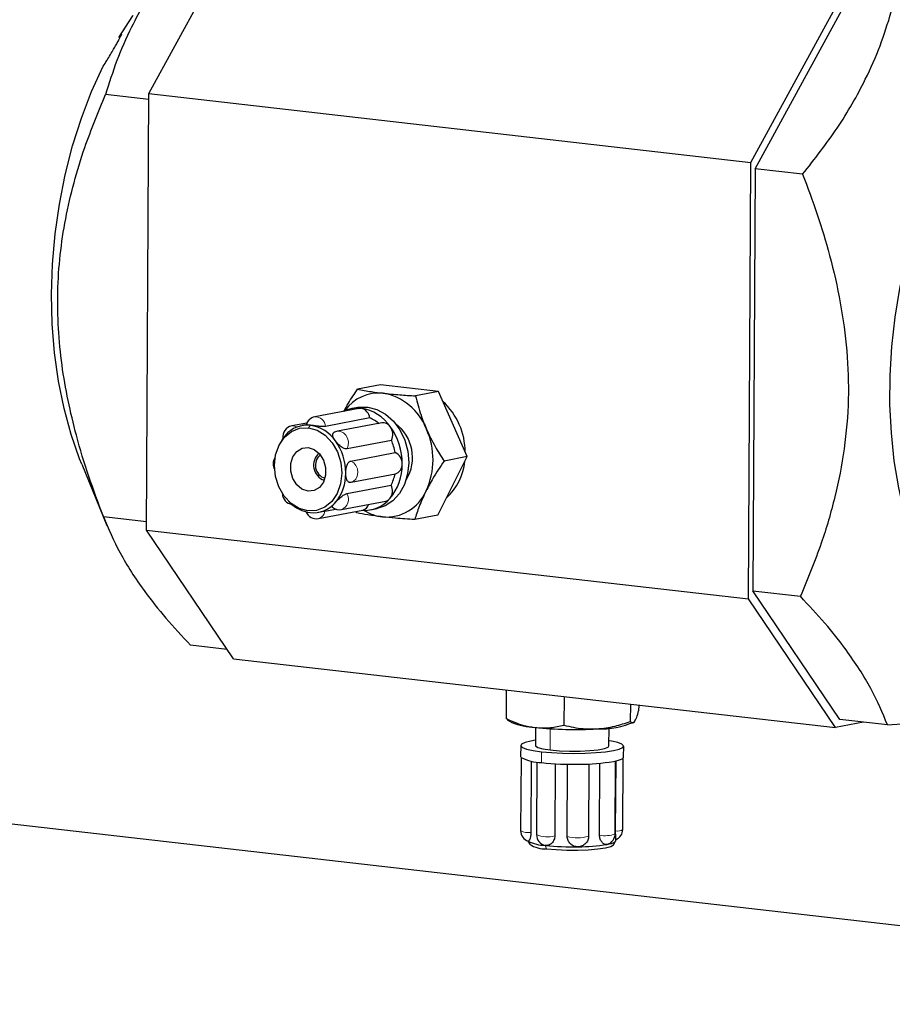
# Model space of a CAD drawing. Header units: millimetres. Extents: x 0 to 2100, y 0 to 1485.
# Tile 30 of 44: x 1499 to 1618, y 1142 to 1276. Entities that reach past the tile are written whole.
import ezdxf

# ---------------------------------------------------------------- set-up
doc = ezdxf.new("R2010")
doc.units = ezdxf.units.MM
doc.header["$LTSCALE"] = 5

msp = doc.modelspace()

# ---------------------------------------------------------------- linework, layer by layer
at = {"color": 7, "linetype": 'Continuous', "lineweight": 25}
for p, q in [((1516.732, 1266.07), (1528.782, 1288.146)), ((1598.545, 1256.696), (1610.595, 1278.772)), ((1599.136, 1255.822), (1611.186, 1277.898)), ((1512.905, 1274.036), (1512.651, 1273.7)), ((1516.728, 1265.264), (1510.858, 1265.936)), ((1516.413, 1206.721), (1516.732, 1266.07)), ((1516.732, 1266.07), (1598.545, 1256.696)), ((1598.226, 1197.348), (1598.545, 1256.696)), ((1599.136, 1255.822), (1598.829, 1198.451)), ((1605.602, 1255.081), (1599.136, 1255.822)), ((1548.226, 1226.464), (1545.096, 1225.864)), ((1556.098, 1225.562), (1548.226, 1226.464)), ((1556.098, 1225.562), (1552.969, 1224.962)), ((1559.989, 1216.704), (1556.098, 1225.562)), ((1545.294, 1223.258), (1539.271, 1222.102)), ((1545.124, 1223.391), (1544.228, 1223.219)), ((1538.193, 1221.259), (1536.143, 1220.866)), ((1538.293, 1221.061), (1537.549, 1220.919)), ((1546.755, 1221.965), (1540.731, 1220.809)), ((1548.405, 1221.307), (1542.382, 1220.151)), ((1534.411, 1218.222), (1534.318, 1218.011)), ((1549.696, 1218.915), (1543.672, 1217.759)), ((1544.199, 1216.104), (1550.222, 1217.26)), ((1507.612, 1215.664), (1511.024, 1207.35)), ((1556.008, 1208.747), (1559.989, 1216.704)), ((1559.989, 1216.704), (1556.86, 1216.103)), ((1544.219, 1213.21), (1550.242, 1214.366)), ((1543.64, 1211.671), (1549.663, 1212.827)), ((1544.184, 1213.204), (1544.219, 1213.21)), ((1535.733, 1210.639), (1535.898, 1210.477)), ((1542.906, 1209.511), (1548.929, 1210.667)), ((1539.778, 1208.275), (1545.802, 1209.431)), ((1539.811, 1209.134), (1540.555, 1209.277)), ((1540.67, 1209.299), (1542.109, 1209.575)), ((1545.006, 1209.048), (1544.882, 1209.255)), ((1546.868, 1209.47), (1547.763, 1209.642)), ((1556.008, 1208.747), (1552.878, 1208.146)), ((1510.55, 1208.566), (1516.42, 1207.893)), ((1516.413, 1206.721), (1598.226, 1197.348)), ((1528.251, 1189.231), (1516.413, 1206.721)), ((1598.829, 1198.451), (1605.294, 1197.711)), ((1610.666, 1180.961), (1598.829, 1198.451)), ((1610.064, 1179.857), (1598.226, 1197.348)), ((1527.391, 1190.502), (1522.388, 1191.076)), ((1528.251, 1189.231), (1610.064, 1179.857)), ((1711.962, 1142.247), (1314.931, 1187.737)), ((1565.304, 1184.986), (1565.283, 1181.082)), ((1573.176, 1184.084), (1573.155, 1180.18)), ((1582.18, 1183.052), (1582.168, 1180.704)), ((1583.312, 1182.922), (1583.308, 1182.129)), ((1565.462, 1180.949), (1565.283, 1181.082)), ((1565.45, 1180.928), (1566.075, 1180.578)), ((1613.89, 1180.592), (1610.064, 1179.857)), ((1617.132, 1180.22), (1610.666, 1180.961)), ((1569.286, 1179.872), (1569.273, 1177.42)), ((1579.273, 1177.366), (1579.286, 1179.819)), ((1567.273, 1177.43), (1567.265, 1175.947)), ((1581.265, 1175.871), (1581.273, 1177.355)), ((1567.323, 1175.813), (1567.269, 1165.852)), ((1568.719, 1175.311), (1568.667, 1165.625)), ((1580.123, 1165.419), (1580.176, 1175.327)), ((1580.18, 1165.812), (1580.231, 1175.34)), ((1581.153, 1166.013), (1581.205, 1175.739)), ((1569.48, 1175.184), (1569.427, 1165.31)), ((1571.965, 1174.95), (1571.912, 1165.131)), ((1573.604, 1165.059), (1573.657, 1174.888)), ((1576.557, 1174.926), (1576.505, 1165.107)), ((1578.002, 1165.23), (1578.055, 1175.025)), ((1580.204, 1164.502), (1580.205, 1164.805)), ((1568.258, 1164.434), (1568.51, 1163.998)), ((1579.891, 1163.937), (1580.181, 1164.426))]:
    msp.add_line(p, q, dxfattribs=at)
at = {"color": 8, "linetype": 'Continuous', "lineweight": 18}
for p, q in [((1546.481, 1223.441), (1545.585, 1223.269)), ((1538.712, 1220.961), (1538.412, 1220.618)), ((1571.302, 1179.702), (1571.287, 1176.82)), ((1570.092, 1176.59), (1570.084, 1175.107)), ((1570.621, 1163.846), (1570.79, 1163.385))]:
    msp.add_line(p, q, dxfattribs=at)
at = {"color": 7, "linetype": 'Continuous', "lineweight": 25, "flags": 128}
for points in [[(1512.651, 1273.7), (1514.564, 1276.63), (1514.603, 1276.686)], [(1507.612, 1215.664), (1507.319, 1216.394), (1506.159, 1219.727), (1505.201, 1223.261), (1504.453, 1226.968), (1503.92, 1230.816), (1503.607, 1234.773), (1503.517, 1238.807), (1503.651, 1242.883), (1504.006, 1246.969), (1504.582, 1251.03), (1505.372, 1255.031), (1506.37, 1258.941), (1507.568, 1262.727), (1508.955, 1266.356), (1510.521, 1269.799)], [(1623.255, 1254.25), (1621.86, 1250.781), (1620.64, 1247.157), (1619.605, 1243.406), (1618.762, 1239.557), (1618.119, 1235.641), (1617.68, 1231.688), (1617.45, 1227.729), (1617.429, 1223.795), (1617.617, 1219.917), (1618.014, 1216.124), (1618.617, 1212.447), (1619.419, 1208.914), (1620.416, 1205.553), (1621.6, 1202.391), (1622.961, 1199.451)], [(1545.124, 1223.391), (1545.231, 1223.41), (1546.481, 1223.441)], [(1546.481, 1223.441), (1547.729, 1223.124), (1548.913, 1222.476), (1549.973, 1221.529), (1550.857, 1220.331), (1551.518, 1218.941), (1551.926, 1217.43), (1552.058, 1215.873), (1551.909, 1214.349), (1551.486, 1212.933), (1550.81, 1211.697), (1549.915, 1210.702), (1548.846, 1209.999), (1547.763, 1209.642)], [(1545.294, 1223.258), (1545.382, 1223.271), (1545.585, 1223.269)], [(1538.351, 1209.32), (1537.167, 1209.648), (1536.065, 1210.339), (1535.121, 1211.345), (1534.399, 1212.599), (1533.949, 1214.014), (1533.801, 1215.494), (1533.965, 1216.938), (1534.43, 1218.248), (1535.164, 1219.335), (1536.117, 1220.124), (1537.225, 1220.562), (1538.412, 1220.618)], [(1538.412, 1220.618), (1539.597, 1220.29), (1540.698, 1219.599), (1541.642, 1218.593), (1542.364, 1217.339), (1542.814, 1215.924), (1542.963, 1214.444), (1542.799, 1213), (1542.334, 1211.69), (1541.6, 1210.603), (1540.646, 1209.814), (1539.538, 1209.376), (1538.351, 1209.32)], [(1538.366, 1212.002), (1537.544, 1212.275), (1536.823, 1212.873), (1536.29, 1213.724), (1536.009, 1214.725), (1536.015, 1215.756), (1536.306, 1216.691), (1536.847, 1217.419), (1537.574, 1217.852), (1538.398, 1217.936)], [(1538.398, 1217.936), (1539.22, 1217.663), (1539.941, 1217.065), (1540.474, 1216.214), (1540.754, 1215.213), (1540.749, 1214.182), (1540.458, 1213.247), (1539.916, 1212.519), (1539.19, 1212.086), (1538.366, 1212.002)], [(1569.277, 1178.139), (1568.658, 1178.036), (1567.869, 1177.841), (1567.4, 1177.624), (1567.277, 1177.395), (1567.504, 1177.166), (1568.07, 1176.949), (1568.948, 1176.754), (1570.092, 1176.59)], [(1570.092, 1176.59), (1571.447, 1176.467), (1572.942, 1176.391), (1574.505, 1176.364), (1576.056, 1176.389), (1577.517, 1176.465), (1578.816, 1176.587), (1579.887, 1176.749), (1580.677, 1176.944), (1581.145, 1177.161), (1581.269, 1177.39), (1581.042, 1177.619), (1580.475, 1177.837), (1579.598, 1178.032), (1579.276, 1178.085)], [(1569.273, 1177.42), (1569.286, 1177.365), (1569.593, 1177.159), (1570.278, 1176.972), (1571.287, 1176.82)], [(1571.287, 1176.82), (1572.538, 1176.713), (1573.929, 1176.662), (1575.348, 1176.67), (1576.68, 1176.737), (1577.817, 1176.856), (1578.667, 1177.019), (1579.161, 1177.213), (1579.273, 1177.366)], [(1567.265, 1175.947), (1567.273, 1175.897), (1567.339, 1175.796)], [(1579.879, 1175.266), (1580.262, 1175.347), (1580.587, 1175.435), (1580.851, 1175.526), (1581.052, 1175.622), (1581.187, 1175.72), (1581.256, 1175.82), (1581.265, 1175.871)], [(1570.79, 1163.385), (1572.092, 1163.271), (1573.538, 1163.21), (1575.028, 1163.205), (1576.463, 1163.257), (1577.743, 1163.363), (1578.782, 1163.514), (1579.509, 1163.702), (1579.874, 1163.912), (1579.891, 1163.937)], [(1579.016, 1163.982), (1579.344, 1164.053), (1579.623, 1164.127), (1579.849, 1164.206), (1580.021, 1164.288), (1580.137, 1164.372), (1580.196, 1164.457), (1580.204, 1164.502)]]:
    msp.add_lwpolyline(points, dxfattribs=at)
at = {"color": 8, "linetype": 'Continuous', "lineweight": 18, "flags": 128}
for points in [[(1543.672, 1217.759), (1543.834, 1218.202), (1543.862, 1218.699), (1543.754, 1219.194), (1543.521, 1219.63), (1543.191, 1219.957), (1542.801, 1220.138), (1542.396, 1220.154), (1542.382, 1220.151)], [(1544.219, 1213.21), (1544.561, 1213.348), (1544.868, 1213.644), (1545.068, 1214.059), (1545.139, 1214.545), (1545.074, 1215.047), (1544.878, 1215.507), (1544.575, 1215.873), (1544.199, 1216.104)]]:
    msp.add_lwpolyline(points, dxfattribs=at)
at = {"color": 7, "linetype": 'Continuous', "lineweight": 25}
for centre, radius, start, end in [((1548.029, 1219.618), 5.734, 84.49642, 144.31575), ((1547.22, 1217.703), 7.742, 20.74051, 79.89129), ((1550.328, 1217.288), 9.399, 0.07674, 47.34884), ((1539.554, 1220.629), 1.5, 100.86616, 164.83454), ((1545.069, 1218.843), 4.456, 83.34571, 116.37904), ((1545.277, 1221.816), 1.485, 5.76907, 78.01754), ((1544.706, 1217.469), 5.866, 34.43294, 81.38244), ((1536.426, 1219.393), 1.5, 100.86616, 188.69586), ((1538.29, 1217.038), 3.946, 83.85867, 139.2652), ((1537.959, 1215.99), 5.028, 34.43294, 81.38244), ((1544.764, 1217.359), 5.018, 49.18646, 66.62891), ((1548.562, 1220.145), 1.173, 33.13064, 97.67865), ((1548.108, 1219.728), 1.784, 332.88968, 36.35146), ((1542.592, 1215.773), 8.571, 359.51938, 35.78936), ((1546.799, 1216.585), 5.769, 328.40046, 53.33186), ((1539.253, 1216.108), 5.283, 138.43632, 156.41097), ((1542.665, 1218.678), 1.5, 100.86616, 123.03998), ((1545.272, 1216.291), 10.085, 335.05612, 24.3288), ((1536.146, 1214.537), 7.347, 359.51938, 35.78936), ((1542.909, 1215.844), 7.449, 10.95764, 24.3511), ((1541.291, 1215.528), 2.167, 131.342, 250.39032), ((1541.196, 1215.509), 1.828, 128.87709, 252.85523), ((1549.521, 1215.774), 1.644, 357.47723, 64.71995), ((1535.113, 1215.694), 1.5, 144.59123, 210.43594), ((1544.078, 1215.565), 7.086, 319.82143, 1.09858), ((1549.888, 1215.595), 1.279, 286.09133, 4.75407), ((1552.331, 1216.639), 7.357, 311.37668, 355.45921), ((1537.42, 1214.358), 6.074, 319.82143, 1.09858), ((1544.22, 1215.622), 6.119, 332.82202, 348.09799), ((1548.16, 1212.043), 1.695, 321.77799, 27.5626), ((1536.385, 1211.699), 1.5, 180.36591, 262.43433), ((1548.996, 1214.401), 5.912, 265.07762, 336.44058), ((1539.334, 1213.875), 4.832, 224.6786, 261.84557), ((1539.071, 1213.015), 3.946, 263.85867, 319.2652), ((1546.001, 1214.001), 4.608, 265.8479, 319.25563), ((1545.541, 1210.536), 1.135, 283.26496, 344.16573), ((1548.732, 1211.655), 1.007, 281.30158, 318.97607), ((1539.496, 1209.748), 1.5, 201.74646, 280.86616), ((1542.624, 1210.984), 1.5, 231.23941, 280.86616), ((1549.249, 1214.697), 6.233, 238.34175, 262.99845), ((1578.175, 1190.707), 11.028, 267.31309, 294.41923), ((1569.666, 1189.324), 9.455, 247.67982, 267.26626), ((1574.607, 1231.979), 52.377, 264.09179, 273.33937), ((1570.205, 1181.397), 6.291, 242.89246, 268.89868), ((1575.217, 1203.752), 28.865, 270.12347, 279.2957), ((1574.437, 1216.475), 41.597, 263.99354, 271.15955), ((1579.653, 1166.021), 1.5, 291.55875, 359.69246), ((1568.769, 1165.844), 1.5, 179.69246, 251.29771), ((1570.927, 1165.302), 1.5, 179.69246, 257.45306), ((1578.623, 1165.427), 1.5, 287.93673, 359.69246), ((1570.724, 1169.237), 5.392, 242.89246, 268.89868), ((1570.54, 1166.999), 3.624, 235.92861, 273.95411), ((1574.351, 1199.305), 35.654, 263.99354, 271.15955), ((1575.02, 1188.399), 24.742, 270.12347, 279.2957)]:
    msp.add_arc(centre, radius, start, end, dxfattribs=at)
at = {"color": 8, "linetype": 'Continuous', "lineweight": 18}
for centre, radius, start, end in [((1539.372, 1220.745), 1.361, 2.68473, 94.2623), ((1536.323, 1219.846), 1.036, 57.86795, 99.99509), ((1542.411, 1210.884), 1.459, 289.83374, 32.65745), ((1539.498, 1209.419), 1.178, 283.76104, 354.14819), ((1580.399, 1167.208), 1.413, 261.08573, 302.25287), ((1568.278, 1167.643), 2.055, 240.61405, 280.91474), ((1570.946, 1169.061), 4.047, 247.94331, 283.80813), ((1574.971, 1170.214), 5.333, 255.14753, 286.71425), ((1578.724, 1169.116), 3.953, 259.48032, 290.7201)]:
    msp.add_arc(centre, radius, start, end, dxfattribs=at)
at = {"color": 7, "linetype": 'Continuous', "lineweight": 25}
for points, knots in [([(1522.908, 1288.012), (1521.284, 1285.933), (1518.002, 1281.732), (1514.63, 1275.811), (1512.276, 1270.511), (1511.332, 1267.466), (1510.858, 1265.936)], [0, 0, 0, 0, 0.2926115, 0.59136, 0.794662, 1, 1, 1, 1]), ([(1605.602, 1255.081), (1607.226, 1257.16), (1610.508, 1261.361), (1613.88, 1267.282), (1616.234, 1272.582), (1617.178, 1275.627), (1617.652, 1277.157)], [0, 0, 0, 0, 0.29261146, 0.59135998, 0.79466203, 1, 1, 1, 1]), ([(1510.521, 1269.799), (1510.683, 1270.031), (1510.958, 1270.427), (1511.477, 1271.281), (1511.91, 1272.024), (1512.284, 1272.685), (1512.589, 1273.24), (1512.819, 1273.673), (1512.978, 1273.994), (1513.049, 1274.161), (1513.005, 1274.119), (1512.994, 1274.109)], [0, 0, 0, 0, 0.215177, 0.367009, 0.4811108, 0.5727915, 0.6649172, 0.7473387, 0.8325993, 0.9601379, 1, 1, 1, 1]), ([(1510.55, 1208.566), (1509.873, 1210.372), (1508.516, 1213.99), (1506.921, 1219.266), (1505.704, 1224.325), (1504.859, 1229.186), (1504.373, 1234.137), (1504.283, 1239.159), (1504.623, 1244.144), (1505.372, 1249.104), (1506.512, 1253.968), (1508.255, 1259.67), (1509.868, 1263.554), (1510.858, 1265.936)], [0, 0, 0, 0, 0.096085, 0.1925753, 0.2729303, 0.3532618, 0.4361651, 0.5190555, 0.603222, 0.6874087, 0.7745307, 0.8616833, 1, 1, 1, 1]), ([(1605.602, 1255.081), (1606.281, 1253.271), (1607.637, 1249.652), (1609.401, 1243.829), (1610.815, 1237.626), (1611.702, 1231.074), (1611.93, 1224.398), (1611.352, 1217.729), (1610.065, 1211.181), (1608.092, 1204.442), (1606.284, 1200.093), (1605.294, 1197.711)], [0, 0, 0, 0, 0.0963302, 0.1926293, 0.3014174, 0.4104943, 0.51906, 0.6329658, 0.7474383, 0.8616448, 1, 1, 1, 1]), ([(1543.229, 1222.832), (1543.436, 1223.214), (1543.984, 1224.226), (1544.669, 1225.235), (1545.096, 1225.864)], [0, 0, 0, 0, 0.3770099, 1, 1, 1, 1]), ([(1545.096, 1225.864), (1545.702, 1225.749), (1546.743, 1225.553), (1548.038, 1225.393), (1548.579, 1225.326)], [0, 0, 0, 0, 0.5819524, 1, 1, 1, 1]), ([(1548.579, 1225.326), (1549.32, 1225.249), (1550.703, 1225.106), (1552.25, 1225.007), (1552.969, 1224.962)], [0, 0, 0, 0, 0.5352511, 1, 1, 1, 1]), ([(1552.969, 1224.962), (1553.194, 1224.087), (1553.582, 1222.584), (1554.202, 1221.076), (1554.461, 1220.445)], [0, 0, 0, 0, 0.5819524, 1, 1, 1, 1]), ([(1538.712, 1220.961), (1538.572, 1220.976), (1538.292, 1221.005), (1538.122, 1221.011), (1538.112, 1221.018), (1538.109, 1221.02)], [0, 0, 0, 0, 0.4119835, 0.8220871, 1, 1, 1, 1]), ([(1540.731, 1220.809), (1540.671, 1220.8), (1540.55, 1220.782), (1540.317, 1220.781), (1540.061, 1220.795), (1539.695, 1220.832), (1539.208, 1220.899), (1538.878, 1220.941), (1538.712, 1220.961)], [0, 0, 0, 0, 0.1245943, 0.24924, 0.3738167, 0.4973804, 0.7481155, 1, 1, 1, 1]), ([(1542.106, 1218.833), (1542.007, 1218.978), (1541.81, 1219.267), (1541.708, 1219.57), (1541.712, 1219.759), (1541.757, 1219.866), (1541.821, 1219.912), (1541.849, 1219.931)], [0, 0, 0, 0, 0.2977442, 0.5941297, 0.7401298, 0.8874479, 1, 1, 1, 1]), ([(1554.461, 1220.445), (1554.84, 1219.647), (1555.55, 1218.156), (1556.444, 1216.754), (1556.86, 1216.103)], [0, 0, 0, 0, 0.5352511, 1, 1, 1, 1]), ([(1543.672, 1217.759), (1543.614, 1217.753), (1543.497, 1217.742), (1543.298, 1217.793), (1543.091, 1217.888), (1542.811, 1218.074), (1542.456, 1218.392), (1542.223, 1218.686), (1542.106, 1218.833)], [0, 0, 0, 0, 0.1245943, 0.24924, 0.3738167, 0.4973804, 0.7481155, 1, 1, 1, 1]), ([(1543.493, 1214.475), (1543.502, 1214.667), (1543.519, 1215.05), (1543.634, 1215.488), (1543.766, 1215.768), (1543.89, 1215.933), (1544.034, 1216.055), (1544.144, 1216.087), (1544.199, 1216.104)], [0, 0, 0, 0, 0.25188425, 0.5026191, 0.62613163, 0.75075913, 0.87537933, 1, 1, 1, 1]), ([(1556.86, 1216.103), (1556.333, 1215.314), (1555.427, 1213.959), (1554.714, 1212.604), (1554.416, 1212.037)], [0, 0, 0, 0, 0.5819524, 1, 1, 1, 1]), ([(1544.184, 1213.204), (1544.129, 1213.198), (1544.018, 1213.187), (1543.875, 1213.243), (1543.753, 1213.345), (1543.624, 1213.552), (1543.513, 1213.917), (1543.5, 1214.289), (1543.493, 1214.475)], [0, 0, 0, 0, 0.1245943, 0.24924, 0.3738167, 0.4973804, 0.7481155, 1, 1, 1, 1]), ([(1542.061, 1210.44), (1542.179, 1210.568), (1542.415, 1210.823), (1542.774, 1211.158), (1543.056, 1211.383), (1543.264, 1211.521), (1543.464, 1211.625), (1543.581, 1211.656), (1543.64, 1211.671)], [0, 0, 0, 0, 0.2518842, 0.5026191, 0.6261316, 0.7507591, 0.8753793, 1, 1, 1, 1]), ([(1554.416, 1212.037), (1554.081, 1211.321), (1553.457, 1209.983), (1553.062, 1208.729), (1552.878, 1208.146)], [0, 0, 0, 0, 0.5352511, 1, 1, 1, 1]), ([(1541.688, 1209.82), (1541.68, 1209.824), (1541.653, 1209.839), (1541.661, 1209.919), (1541.76, 1210.095), (1541.96, 1210.325), (1542.061, 1210.44)], [0, 0, 0, 0, 0.0763501, 0.2586123, 0.6284585, 1, 1, 1, 1]), ([(1548.489, 1208.51), (1547.802, 1208.597), (1546.518, 1208.759), (1545.486, 1208.956), (1545.006, 1209.048)], [0, 0, 0, 0, 0.5352511, 1, 1, 1, 1]), ([(1510.55, 1208.566), (1511.233, 1206.93), (1512.612, 1203.624), (1515.663, 1198.936), (1518.982, 1194.724), (1521.249, 1192.296), (1522.388, 1191.076)], [0, 0, 0, 0, 0.2926115, 0.59136, 0.794662, 1, 1, 1, 1]), ([(1552.878, 1208.146), (1551.98, 1208.204), (1550.435, 1208.304), (1549.063, 1208.449), (1548.489, 1208.51)], [0, 0, 0, 0, 0.5819524, 1, 1, 1, 1]), ([(1617.132, 1180.22), (1616.45, 1181.856), (1615.07, 1185.162), (1612.019, 1189.85), (1608.7, 1194.062), (1606.434, 1196.49), (1605.294, 1197.711)], [0, 0, 0, 0, 0.2926115, 0.59136, 0.794662, 1, 1, 1, 1]), ([(1617.132, 1180.22), (1618.865, 1180.342), (1622.33, 1180.586), (1627.515, 1181.031), (1632.607, 1181.565), (1637.42, 1182.207), (1641.696, 1182.947), (1645.218, 1183.789), (1648.007, 1184.708), (1650.273, 1185.736), (1651.24, 1186.468), (1651.769, 1186.869)], [0, 0, 0, 0, 0.0963302, 0.1926293, 0.3014174, 0.4104943, 0.51906, 0.6329658, 0.7474383, 0.8616448, 1, 1, 1, 1]), ([(1582.734, 1180.665), (1582.837, 1180.839), (1583.031, 1181.163), (1583.22, 1181.823), (1583.308, 1182.129)], [0, 0, 0, 0, 0.5352511, 1, 1, 1, 1]), ([(1565.283, 1181.082), (1566.034, 1180.754), (1567.325, 1180.189), (1568.658, 1179.971), (1569.215, 1179.88)], [0, 0, 0, 0, 0.5819524, 1, 1, 1, 1]), ([(1577.658, 1179.691), (1578.475, 1179.783), (1580.002, 1179.954), (1581.481, 1180.466), (1582.168, 1180.704)], [0, 0, 0, 0, 0.5352511, 1, 1, 1, 1]), ([(1582.168, 1180.704), (1582.275, 1180.597), (1582.46, 1180.415), (1582.653, 1180.592), (1582.734, 1180.665)], [0, 0, 0, 0, 0.5819524, 1, 1, 1, 1]), ([(1569.215, 1179.88), (1569.929, 1179.843), (1571.264, 1179.773), (1572.555, 1180.051), (1573.155, 1180.18)], [0, 0, 0, 0, 0.53525105, 1, 1, 1, 1]), ([(1573.155, 1180.18), (1574.015, 1179.988), (1575.493, 1179.657), (1577.019, 1179.681), (1577.658, 1179.691)], [0, 0, 0, 0, 0.5819524, 1, 1, 1, 1]), ([(1568.667, 1165.625), (1568.664, 1165.533), (1568.659, 1165.348), (1568.623, 1165.094), (1568.572, 1164.869), (1568.488, 1164.624), (1568.367, 1164.415), (1568.3, 1164.43), (1568.267, 1164.437)], [0, 0, 0, 0, 0.1245943, 0.24924, 0.3738167, 0.4973804, 0.7481155, 1, 1, 1, 1]), ([(1571.912, 1165.131), (1571.907, 1165.038), (1571.895, 1164.852), (1571.809, 1164.591), (1571.681, 1164.356), (1571.454, 1164.094), (1571.09, 1163.856), (1570.777, 1163.849), (1570.621, 1163.846)], [0, 0, 0, 0, 0.1245943, 0.24924, 0.3738167, 0.4973804, 0.7481155, 1, 1, 1, 1]), ([(1575.073, 1163.658), (1574.883, 1163.676), (1574.504, 1163.712), (1574.095, 1163.982), (1573.846, 1164.264), (1573.709, 1164.511), (1573.619, 1164.779), (1573.609, 1164.966), (1573.604, 1165.059)], [0, 0, 0, 0, 0.2518842, 0.5026191, 0.6261316, 0.7507591, 0.8753793, 1, 1, 1, 1]), ([(1576.505, 1165.107), (1576.499, 1165.013), (1576.488, 1164.826), (1576.401, 1164.555), (1576.27, 1164.304), (1576.032, 1164.013), (1575.638, 1163.73), (1575.262, 1163.682), (1575.073, 1163.658)], [0, 0, 0, 0, 0.1245943, 0.24924, 0.3738167, 0.4973804, 0.7481155, 1, 1, 1, 1]), ([(1579.016, 1163.982), (1578.898, 1163.981), (1578.661, 1163.979), (1578.371, 1164.206), (1578.187, 1164.462), (1578.084, 1164.693), (1578.014, 1164.952), (1578.006, 1165.137), (1578.002, 1165.23)], [0, 0, 0, 0, 0.2518842, 0.5026191, 0.6261316, 0.7507591, 0.8753793, 1, 1, 1, 1]), ([(1580.201, 1164.805), (1580.202, 1164.828), (1580.206, 1164.884), (1580.196, 1165.061), (1580.188, 1165.28), (1580.18, 1165.535), (1580.18, 1165.72), (1580.18, 1165.812)], [0, 0, 0, 0, 0.14635433, 0.35833661, 0.57223249, 0.78611585, 1, 1, 1, 1])]:
    msp.add_open_spline(points, degree=3, knots=knots, dxfattribs=at)

doc.saveas('drawing.dxf')
